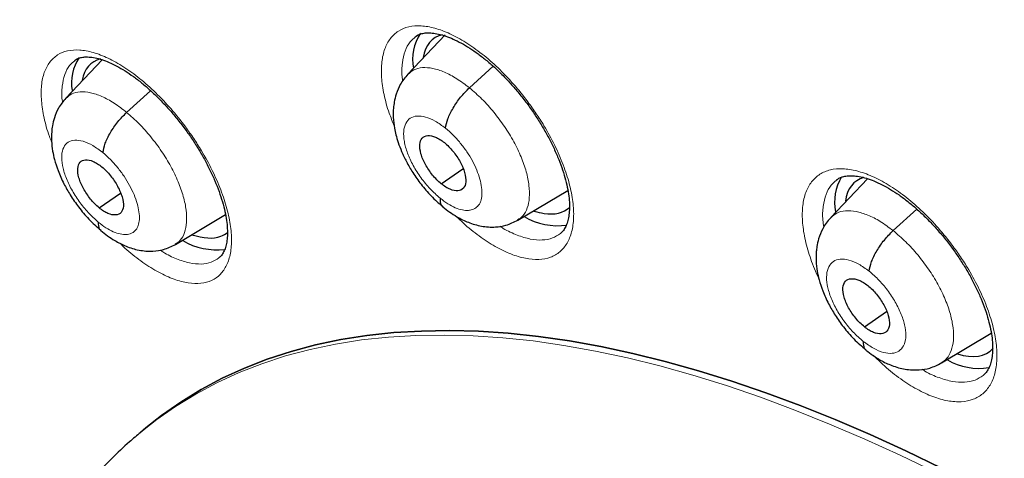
# Model space of a CAD drawing. Header units: millimetres. Extents: x 8 to 2236, y 12 to 2208.
# Tile 142 of 165: x 2022 to 2035, y 879 to 885. Entities that reach past the tile are written whole.
import ezdxf

# ---------------------------------------------------------------- set-up
doc = ezdxf.new("R2010")
doc.units = ezdxf.units.MM

msp = doc.modelspace()

# ---------------------------------------------------------------- linework, layer by layer
at = {"color": 7, "linetype": 'Continuous', "lineweight": 30}
for p, q in [((2027.654, 884.734), (2027.135, 884.185)), ((2022.886, 884.385), (2022.381, 883.852)), ((2027.99, 883.995), (2028.321, 884.295)), ((2023.225, 883.653), (2023.559, 883.955)), ((2027.598, 882.66), (2027.9, 882.87)), ((2033.525, 882.73), (2033.013, 882.189)), ((2022.843, 882.325), (2023.139, 882.531)), ((2028.662, 882.154), (2029.357, 882.568)), ((2023.903, 881.816), (2024.599, 882.231)), ((2033.879, 882.008), (2034.209, 882.307)), ((2033.481, 880.668), (2033.788, 880.882)), ((2034.551, 880.167), (2035.243, 880.58)), ((2023.492, 879.262), (2023.417, 879.2))]:
    msp.add_line(p, q, dxfattribs=at)
at = {"color": 252, "linetype": 'Continuous', "lineweight": 0, "flags": 128}
msp.add_lwpolyline([(2023.419, 879.201), (2023.633, 879.371), (2023.903, 879.561), (2024.186, 879.734), (2024.48, 879.892), (2024.787, 880.032), (2025.105, 880.156), (2025.435, 880.264), (2025.776, 880.355), (2026.128, 880.429), (2026.491, 880.486), (2026.864, 880.526), (2027.247, 880.549), (2027.64, 880.555), (2028.043, 880.544), (2028.454, 880.517), (2028.875, 880.472), (2029.303, 880.41), (2029.74, 880.332), (2030.185, 880.237), (2030.637, 880.125), (2031.096, 879.996), (2031.562, 879.851), (2032.034, 879.689), (2032.513, 879.511), (2032.996, 879.317), (2033.485, 879.107), (2033.979, 878.882), (2034.477, 878.64)], dxfattribs=at)
at = {"color": 7, "linetype": 'Continuous', "lineweight": 30, "flags": 128}
for points in [[(2023.492, 879.262), (2023.708, 879.434), (2023.978, 879.623), (2024.261, 879.797), (2024.555, 879.954), (2024.862, 880.095), (2025.18, 880.219), (2025.51, 880.326), (2025.851, 880.417), (2026.203, 880.491), (2026.566, 880.548), (2026.939, 880.588), (2027.322, 880.611), (2027.715, 880.617), (2028.118, 880.607), (2028.529, 880.579), (2028.95, 880.534), (2029.379, 880.472), (2029.816, 880.394), (2030.26, 880.299), (2030.712, 880.187), (2031.172, 880.058), (2031.638, 879.913), (2032.11, 879.751), (2032.588, 879.573), (2033.072, 879.379), (2033.56, 879.169), (2034.054, 878.943), (2034.552, 878.702)], [(2034.552, 878.702), (2034.054, 878.943), (2033.56, 879.169), (2033.072, 879.379), (2032.588, 879.573), (2032.11, 879.751), (2031.638, 879.913), (2031.172, 880.058), (2030.712, 880.187), (2030.26, 880.299), (2029.816, 880.394), (2029.379, 880.472), (2028.95, 880.534), (2028.529, 880.579), (2028.118, 880.607), (2027.715, 880.617), (2027.322, 880.611), (2026.939, 880.588), (2026.566, 880.548), (2026.203, 880.491), (2025.851, 880.417), (2025.51, 880.326), (2025.18, 880.219), (2024.862, 880.095), (2024.555, 879.954), (2024.261, 879.797), (2023.978, 879.623), (2023.708, 879.434), (2023.492, 879.262)]]:
    msp.add_lwpolyline(points, dxfattribs=at)
at = {"color": 7, "linetype": 'Continuous', "lineweight": 30}
for centre, radius, start, end in [((2027.861, 884.39), 0.661, 146.6516, 190.7802), ((2023.104, 884.062), 0.645, 146.8309, 189.4084), ((2033.753, 882.402), 0.688, 149.0555, 191.0771), ((2029.214, 882.993), 0.917, 239.537, 278.2154), ((2024.482, 882.687), 0.947, 239.8349, 276.4142), ((2035.076, 880.983), 0.892, 240.3363, 278.6731)]:
    msp.add_arc(centre, radius, start, end, dxfattribs=at)
for centre, major_axis, ratio, start_param, end_param in [((2028.422, 883.493), (-0.94, 1.178), 0.45508, 6.072121, 6.676623), ((2023.679, 883.158), (-0.943, 1.178), 0.454182, 6.085043, 6.652503), ((2034.29, 881.509), (-0.938, 1.177), 0.456569, 6.089863, 6.693715), ((2028.422, 883.493), (-0.94, 1.178), 0.45508, 2.537201, 2.681884), ((2028.422, 883.493), (-0.94, 1.178), 0.45508, 2.681884, 3.178829), ((2023.679, 883.158), (-0.943, 1.178), 0.454182, 2.519229, 2.993886), ((2023.679, 883.158), (-0.943, 1.178), 0.454182, 2.993886, 3.157966), ((2034.29, 881.509), (-0.938, 1.177), 0.456569, 2.554722, 3.222486)]:
    msp.add_ellipse(centre, major_axis=major_axis, ratio=ratio, start_param=start_param, end_param=end_param, dxfattribs=at)
for points, knots in [([(2010.485, 896.411), (2010.464, 896.392), (2010.335, 896.278), (2010.109, 896.054), (2009.809, 895.739), (2009.522, 895.409), (2009.247, 895.065), (2008.983, 894.708), (2008.732, 894.337), (2008.493, 893.952), (2008.267, 893.555), (2008.054, 893.144), (2007.853, 892.72), (2007.665, 892.283), (2007.489, 891.833), (2007.327, 891.371), (2007.178, 890.896), (2007.042, 890.41), (2006.919, 889.911), (2006.809, 889.401), (2006.713, 888.879), (2006.63, 888.346), (2006.561, 887.802), (2006.505, 887.247), (2006.463, 886.682), (2006.434, 886.106), (2006.418, 885.521), (2006.416, 884.925), (2006.427, 884.32), (2006.452, 883.706), (2006.49, 883.082), (2006.542, 882.45), (2006.607, 881.809), (2006.685, 881.16), (2006.777, 880.503), (2006.881, 879.838), (2006.999, 879.166), (2007.13, 878.486), (2007.274, 877.8), (2007.431, 877.106), (2007.601, 876.406), (2007.784, 875.7), (2007.979, 874.988), (2008.187, 874.271), (2008.408, 873.547), (2008.641, 872.819), (2008.886, 872.086), (2009.144, 871.349), (2009.413, 870.607), (2009.695, 869.861), (2009.989, 869.112), (2010.295, 868.359), (2010.612, 867.603), (2010.941, 866.844), (2011.281, 866.082), (2011.633, 865.318), (2011.996, 864.553), (2012.37, 863.785), (2012.754, 863.017), (2013.15, 862.247), (2013.556, 861.476), (2013.972, 860.705), (2014.399, 859.934), (2014.836, 859.163), (2015.282, 858.392), (2015.738, 857.622), (2016.204, 856.852), (2016.68, 856.085), (2017.164, 855.318), (2017.657, 854.554), (2018.16, 853.792), (2018.67, 853.032), (2019.19, 852.275), (2019.717, 851.521), (2020.253, 850.771), (2020.796, 850.024), (2021.347, 849.281), (2021.905, 848.542), (2022.47, 847.808), (2023.042, 847.078), (2023.621, 846.354), (2024.207, 845.635), (2024.798, 844.921), (2025.396, 844.214), (2026, 843.512), (2026.609, 842.817), (2027.223, 842.129), (2027.843, 841.448), (2028.467, 840.774), (2029.096, 840.108), (2029.729, 839.449), (2030.367, 838.799), (2031.008, 838.156), (2031.653, 837.522), (2032.301, 836.897), (2032.953, 836.282), (2033.541, 835.735), (2033.913, 835.398), (2034.066, 835.259)], [0, 0, 0, 0, 0.002012, 0.012365, 0.022721, 0.033085, 0.043456, 0.053839, 0.064233, 0.074642, 0.085064, 0.095502, 0.105955, 0.116422, 0.126904, 0.137401, 0.14791, 0.158431, 0.168963, 0.179505, 0.190055, 0.200613, 0.211177, 0.221747, 0.232321, 0.242899, 0.25348, 0.264063, 0.274647, 0.285232, 0.295818, 0.306404, 0.316989, 0.327574, 0.338159, 0.348742, 0.359324, 0.369905, 0.380485, 0.391063, 0.40164, 0.412215, 0.422789, 0.433362, 0.443933, 0.454503, 0.465071, 0.475638, 0.486204, 0.496769, 0.507332, 0.517894, 0.528455, 0.539015, 0.549574, 0.560132, 0.570688, 0.581244, 0.591799, 0.602354, 0.612907, 0.62346, 0.634012, 0.644563, 0.655114, 0.665665, 0.676214, 0.686763, 0.697312, 0.707861, 0.718409, 0.728956, 0.739504, 0.750051, 0.760597, 0.771144, 0.781691, 0.792237, 0.802783, 0.813329, 0.823875, 0.834421, 0.844968, 0.855514, 0.86606, 0.876606, 0.887153, 0.8977, 0.908247, 0.918794, 0.929342, 0.939889, 0.950438, 0.960986, 0.971535, 0.982085, 0.992635, 1, 1, 1, 1]), ([(2033.925, 892.828), (2034.038, 892.763), (2034.364, 892.573), (2034.907, 892.25), (2035.553, 891.853), (2036.201, 891.444), (2036.851, 891.021), (2037.502, 890.586), (2038.155, 890.139), (2038.808, 889.679), (2039.463, 889.208), (2040.117, 888.725), (2040.772, 888.23), (2041.426, 887.723), (2042.081, 887.205), (2042.734, 886.677), (2043.386, 886.137), (2044.038, 885.587), (2044.688, 885.027), (2045.336, 884.456), (2045.981, 883.875), (2046.625, 883.285), (2047.266, 882.685), (2047.905, 882.077), (2048.54, 881.459), (2049.172, 880.832), (2049.8, 880.197), (2050.424, 879.554), (2051.044, 878.903), (2051.66, 878.245), (2052.272, 877.578), (2052.878, 876.905), (2053.479, 876.225), (2054.075, 875.539), (2054.665, 874.846), (2055.25, 874.147), (2055.828, 873.442), (2056.4, 872.732), (2056.965, 872.017), (2057.524, 871.297), (2058.076, 870.572), (2058.62, 869.843), (2059.157, 869.11), (2059.686, 868.374), (2060.207, 867.634), (2060.721, 866.891), (2061.225, 866.145), (2061.722, 865.397), (2062.209, 864.647), (2062.688, 863.894), (2063.158, 863.141), (2063.618, 862.386), (2064.069, 861.63), (2064.51, 860.873), (2064.941, 860.117), (2065.362, 859.36), (2065.773, 858.603), (2066.174, 857.848), (2066.564, 857.093), (2066.943, 856.339), (2067.312, 855.587), (2067.669, 854.837), (2068.016, 854.089), (2068.351, 853.344), (2068.675, 852.601), (2068.987, 851.861), (2069.288, 851.125), (2069.576, 850.393), (2069.853, 849.665), (2070.118, 848.94), (2070.371, 848.221), (2070.612, 847.506), (2070.84, 846.797), (2071.056, 846.093), (2071.26, 845.395), (2071.451, 844.704), (2071.629, 844.018), (2071.795, 843.339), (2071.948, 842.667), (2072.089, 842.003), (2072.216, 841.346), (2072.331, 840.696), (2072.433, 840.055), (2072.521, 839.422), (2072.597, 838.798), (2072.66, 838.182), (2072.71, 837.575), (2072.748, 836.978), (2072.772, 836.391), (2072.783, 835.813), (2072.781, 835.245), (2072.767, 834.688), (2072.739, 834.141), (2072.699, 833.604), (2072.646, 833.079), (2072.58, 832.564), (2072.501, 832.061), (2072.41, 831.569), (2072.306, 831.089), (2072.189, 830.621), (2072.06, 830.165), (2071.918, 829.72), (2071.764, 829.288), (2071.598, 828.868), (2071.419, 828.461), (2071.228, 828.066), (2071.024, 827.684), (2070.808, 827.315), (2070.58, 826.959), (2070.34, 826.616), (2070.088, 826.286), (2069.823, 825.97), (2069.547, 825.666), (2069.258, 825.378), (2069.059, 825.19), (2068.953, 825.102), (2068.952, 825.101)], [0, 0, 0, 0, 0.0046691, 0.0135353, 0.0224026, 0.031271, 0.0401406, 0.0490113, 0.057883, 0.0667558, 0.0756295, 0.0845042, 0.0933798, 0.1022562, 0.1111335, 0.1200115, 0.1288903, 0.1377698, 0.1466499, 0.1555307, 0.164412, 0.1732939, 0.1821764, 0.1910593, 0.1999426, 0.2088264, 0.2177105, 0.226595, 0.2354798, 0.2443649, 0.2532503, 0.2621358, 0.2710216, 0.2799075, 0.2887935, 0.2976797, 0.3065659, 0.3154521, 0.3243384, 0.3332246, 0.3421108, 0.3509969, 0.3598829, 0.3687687, 0.3776544, 0.3865399, 0.3954251, 0.4043101, 0.4131948, 0.4220791, 0.4309631, 0.4398467, 0.4487298, 0.4576125, 0.4664947, 0.4753764, 0.4842575, 0.493138, 0.5020179, 0.510897, 0.5197755, 0.5286532, 0.5375301, 0.5464062, 0.5552814, 0.5641556, 0.5730289, 0.5819012, 0.5907725, 0.5996426, 0.6085117, 0.6173795, 0.6262462, 0.6351116, 0.6439758, 0.6528387, 0.6617002, 0.6705605, 0.6794194, 0.6882769, 0.6971332, 0.7059882, 0.7148419, 0.7236945, 0.732546, 0.7413965, 0.7502461, 0.7590952, 0.7679438, 0.7767922, 0.7856407, 0.7944896, 0.8033394, 0.8121904, 0.8210433, 0.8298988, 0.8387576, 0.8476204, 0.8564883, 0.8653622, 0.8742432, 0.8831324, 0.8920312, 0.9009406, 0.909862, 0.9187964, 0.9277449, 0.9367083, 0.9456873, 0.9546819, 0.9636921, 0.9727171, 0.9817557, 0.9908062, 0.9998664, 1, 1, 1, 1]), ([(2027.237, 884.705), (2027.247, 884.712), (2027.269, 884.73), (2027.313, 884.747), (2027.374, 884.76), (2027.449, 884.761), (2027.536, 884.75), (2027.633, 884.726), (2027.738, 884.687), (2027.848, 884.635), (2027.964, 884.569), (2028.081, 884.49), (2028.201, 884.399), (2028.322, 884.296), (2028.443, 884.181), (2028.562, 884.055), (2028.678, 883.921), (2028.788, 883.781), (2028.892, 883.635), (2028.986, 883.487), (2029.073, 883.337), (2029.15, 883.186), (2029.217, 883.036), (2029.274, 882.888), (2029.319, 882.746), (2029.352, 882.612), (2029.373, 882.487), (2029.382, 882.374), (2029.38, 882.273), (2029.368, 882.184), (2029.348, 882.108), (2029.321, 882.046), (2029.29, 881.999), (2029.266, 881.978), (2029.254, 881.968)], [0, 0, 0, 0, 0.024186, 0.057368, 0.088162, 0.121004, 0.152647, 0.183931, 0.215156, 0.246363, 0.277504, 0.308426, 0.339158, 0.37051, 0.402268, 0.434313, 0.466501, 0.498655, 0.530642, 0.562285, 0.593842, 0.625665, 0.657646, 0.689625, 0.721423, 0.752897, 0.783941, 0.814371, 0.844526, 0.875104, 0.905972, 0.937335, 0.969724, 1, 1, 1, 1]), ([(2022.502, 884.374), (2022.51, 884.381), (2022.53, 884.397), (2022.57, 884.413), (2022.628, 884.425), (2022.699, 884.426), (2022.784, 884.414), (2022.878, 884.39), (2022.98, 884.352), (2023.088, 884.299), (2023.202, 884.233), (2023.318, 884.155), (2023.437, 884.063), (2023.556, 883.96), (2023.676, 883.845), (2023.795, 883.719), (2023.911, 883.585), (2024.021, 883.444), (2024.124, 883.299), (2024.22, 883.151), (2024.307, 883.001), (2024.385, 882.85), (2024.453, 882.699), (2024.511, 882.551), (2024.558, 882.409), (2024.593, 882.274), (2024.615, 882.149), (2024.626, 882.036), (2024.627, 881.935), (2024.617, 881.846), (2024.599, 881.77), (2024.574, 881.709), (2024.544, 881.66), (2024.52, 881.639), (2024.508, 881.628)], [0, 0, 0, 0, 0.022389, 0.055759, 0.086456, 0.119222, 0.150698, 0.181827, 0.212924, 0.244048, 0.275146, 0.306063, 0.33676, 0.36807, 0.399794, 0.431816, 0.463993, 0.496152, 0.528154, 0.559832, 0.591366, 0.623163, 0.655125, 0.687094, 0.718888, 0.750361, 0.781399, 0.811827, 0.841889, 0.872331, 0.903009, 0.934094, 0.966078, 1, 1, 1, 1]), ([(2027.132, 884.184), (2027.095, 884.138), (2027.028, 884.056), (2026.973, 883.919), (2026.945, 883.807), (2026.931, 883.697), (2026.929, 883.576), (2026.943, 883.453), (2026.968, 883.337), (2027, 883.229), (2027.047, 883.104), (2027.114, 882.963), (2027.204, 882.809), (2027.319, 882.647), (2027.459, 882.482), (2027.564, 882.39), (2027.619, 882.343)], [0, 0, 0, 0, 0.091267, 0.164716, 0.220703, 0.259893, 0.323785, 0.399587, 0.446141, 0.500948, 0.563902, 0.634923, 0.714034, 0.80121, 0.896402, 1, 1, 1, 1]), ([(2027.657, 883.433), (2027.665, 883.475), (2027.681, 883.56), (2027.76, 883.714), (2027.864, 883.868), (2027.948, 883.953), (2027.99, 883.995)], [0, 0, 0, 0, 0.248695, 0.499614, 0.750768, 1, 1, 1, 1]), ([(2022.379, 883.851), (2022.343, 883.806), (2022.277, 883.725), (2022.222, 883.589), (2022.194, 883.478), (2022.18, 883.367), (2022.179, 883.248), (2022.193, 883.12), (2022.223, 882.986), (2022.272, 882.835), (2022.346, 882.669), (2022.443, 882.497), (2022.559, 882.33), (2022.701, 882.158), (2022.809, 882.063), (2022.865, 882.013)], [0, 0, 0, 0, 0.090969, 0.164448, 0.220753, 0.260487, 0.323468, 0.393439, 0.453812, 0.530755, 0.623926, 0.704433, 0.793955, 0.89237, 1, 1, 1, 1]), ([(2022.896, 883.093), (2022.903, 883.135), (2022.919, 883.219), (2022.996, 883.373), (2023.099, 883.526), (2023.183, 883.611), (2023.225, 883.653)], [0, 0, 0, 0, 0.2491669, 0.4997783, 0.7505454, 1, 1, 1, 1]), ([(2027.598, 882.66), (2027.577, 882.678), (2027.535, 882.714), (2027.457, 882.803), (2027.374, 882.927), (2027.308, 883.08), (2027.293, 883.212), (2027.325, 883.304), (2027.405, 883.34), (2027.497, 883.321), (2027.579, 883.28), (2027.621, 883.248), (2027.642, 883.232)], [0, 0, 0, 0, 0.062837, 0.125536, 0.250822, 0.375529, 0.500015, 0.624486, 0.749181, 0.874468, 0.937166, 1, 1, 1, 1]), ([(2027.642, 883.232), (2027.663, 883.214), (2027.704, 883.178), (2027.782, 883.09), (2027.866, 882.965), (2027.931, 882.812), (2027.947, 882.68), (2027.914, 882.588), (2027.834, 882.553), (2027.742, 882.571), (2027.661, 882.612), (2027.619, 882.644), (2027.598, 882.66)], [0, 0, 0, 0, 0.062837, 0.125536, 0.250823, 0.37553, 0.500016, 0.624487, 0.749181, 0.874468, 0.937166, 1, 1, 1, 1]), ([(2022.843, 882.325), (2022.822, 882.344), (2022.781, 882.38), (2022.704, 882.469), (2022.62, 882.594), (2022.554, 882.747), (2022.538, 882.878), (2022.569, 882.969), (2022.648, 883.003), (2022.739, 882.984), (2022.819, 882.942), (2022.861, 882.91), (2022.882, 882.894)], [0, 0, 0, 0, 0.062838, 0.12554, 0.250831, 0.375533, 0.500015, 0.624483, 0.749172, 0.874463, 0.937165, 1, 1, 1, 1]), ([(2022.882, 882.894), (2022.903, 882.876), (2022.944, 882.839), (2023.021, 882.75), (2023.105, 882.625), (2023.171, 882.473), (2023.187, 882.342), (2023.156, 882.25), (2023.077, 882.216), (2022.986, 882.235), (2022.906, 882.277), (2022.864, 882.309), (2022.843, 882.325)], [0, 0, 0, 0, 0.062838, 0.125541, 0.250832, 0.375533, 0.500015, 0.624483, 0.749172, 0.874463, 0.937165, 1, 1, 1, 1]), ([(2033.092, 882.713), (2033.103, 882.721), (2033.127, 882.74), (2033.174, 882.759), (2033.239, 882.772), (2033.316, 882.774), (2033.406, 882.763), (2033.506, 882.739), (2033.612, 882.701), (2033.725, 882.649), (2033.842, 882.584), (2033.962, 882.506), (2034.083, 882.415), (2034.205, 882.312), (2034.328, 882.197), (2034.448, 882.072), (2034.565, 881.939), (2034.676, 881.799), (2034.779, 881.654), (2034.874, 881.507), (2034.96, 881.358), (2035.037, 881.207), (2035.104, 881.057), (2035.16, 880.91), (2035.204, 880.769), (2035.236, 880.635), (2035.256, 880.511), (2035.264, 880.399), (2035.261, 880.298), (2035.248, 880.209), (2035.227, 880.132), (2035.197, 880.07), (2035.165, 880.023), (2035.141, 880.002), (2035.129, 879.993)], [0, 0, 0, 0, 0.025567, 0.058546, 0.089389, 0.122263, 0.154031, 0.185442, 0.216769, 0.248048, 0.279236, 0.310047, 0.340954, 0.372345, 0.404134, 0.436196, 0.468391, 0.500535, 0.532503, 0.56411, 0.59568, 0.627513, 0.659501, 0.691481, 0.723275, 0.754744, 0.785784, 0.816047, 0.846471, 0.877169, 0.908215, 0.939841, 0.972613, 1, 1, 1, 1]), ([(2027.582, 882.46), (2027.582, 882.423), (2027.582, 882.37), (2027.614, 882.351), (2027.624, 882.345)], [0, 0, 0, 0, 0.687455, 1, 1, 1, 1]), ([(2027.619, 882.339), (2027.683, 882.29), (2027.8, 882.202), (2027.981, 882.117), (2028.152, 882.064), (2028.339, 882.052), (2028.512, 882.079), (2028.609, 882.127), (2028.662, 882.154)], [0, 0, 0, 0, 0.197608, 0.353502, 0.527374, 0.699387, 0.833102, 1, 1, 1, 1]), ([(2022.83, 882.127), (2022.83, 882.091), (2022.83, 882.039), (2022.861, 882.021), (2022.87, 882.016)], [0, 0, 0, 0, 0.70656, 1, 1, 1, 1]), ([(2033.011, 882.188), (2032.989, 882.162), (2032.947, 882.115), (2032.889, 882.017), (2032.845, 881.908), (2032.82, 881.799), (2032.808, 881.695), (2032.806, 881.581), (2032.82, 881.45), (2032.851, 881.312), (2032.901, 881.161), (2032.975, 880.996), (2033.073, 880.826), (2033.19, 880.66), (2033.335, 880.49), (2033.445, 880.396), (2033.502, 880.347)], [0, 0, 0, 0, 0.052024, 0.098361, 0.174026, 0.227808, 0.261477, 0.324329, 0.397816, 0.457922, 0.534245, 0.626561, 0.706344, 0.795132, 0.892882, 1, 1, 1, 1]), ([(2022.865, 882.009), (2022.929, 881.96), (2023.044, 881.872), (2023.223, 881.784), (2023.392, 881.73), (2023.579, 881.716), (2023.752, 881.741), (2023.849, 881.789), (2023.904, 881.816)], [0, 0, 0, 0, 0.196805, 0.352161, 0.525404, 0.697504, 0.831918, 1, 1, 1, 1]), ([(2033.545, 881.444), (2033.553, 881.487), (2033.57, 881.572), (2033.649, 881.727), (2033.753, 881.881), (2033.837, 881.966), (2033.879, 882.008)], [0, 0, 0, 0, 0.248301, 0.499484, 0.750961, 1, 1, 1, 1]), ([(2033.481, 880.668), (2033.46, 880.686), (2033.418, 880.721), (2033.339, 880.81), (2033.255, 880.934), (2033.189, 881.087), (2033.174, 881.219), (2033.208, 881.312), (2033.289, 881.348), (2033.382, 881.331), (2033.465, 881.29), (2033.507, 881.259), (2033.528, 881.243)], [0, 0, 0, 0, 0.062836, 0.125532, 0.250814, 0.375523, 0.500009, 0.624486, 0.749187, 0.874471, 0.937166, 1, 1, 1, 1]), ([(2033.528, 881.243), (2033.549, 881.225), (2033.591, 881.189), (2033.67, 881.101), (2033.754, 880.977), (2033.82, 880.824), (2033.835, 880.692), (2033.801, 880.599), (2033.72, 880.563), (2033.627, 880.58), (2033.544, 880.62), (2033.502, 880.652), (2033.481, 880.668)], [0, 0, 0, 0, 0.0628363, 0.1255318, 0.2508151, 0.3755243, 0.50001, 0.6244866, 0.7491877, 0.8744708, 0.9371657, 1, 1, 1, 1]), ([(2033.464, 880.467), (2033.464, 880.43), (2033.464, 880.375), (2033.496, 880.356), (2033.506, 880.35)], [0, 0, 0, 0, 0.670817, 1, 1, 1, 1]), ([(2033.501, 880.343), (2033.567, 880.295), (2033.685, 880.208), (2033.868, 880.124), (2034.042, 880.073), (2034.229, 880.064), (2034.402, 880.092), (2034.498, 880.14), (2034.552, 880.167)], [0, 0, 0, 0, 0.198226, 0.354492, 0.52877, 0.700716, 0.833947, 1, 1, 1, 1]), ([(2023.421, 879.2), (2023.368, 879.156), (2023.229, 879.041), (2023.016, 878.838), (2022.78, 878.592), (2022.558, 878.333), (2022.348, 878.06), (2022.15, 877.773), (2021.964, 877.473), (2021.792, 877.16), (2021.632, 876.834), (2021.485, 876.494), (2021.352, 876.141), (2021.232, 875.776), (2021.125, 875.398), (2021.033, 875.008), (2020.955, 874.607), (2020.891, 874.194), (2020.841, 873.77), (2020.805, 873.335), (2020.784, 872.89), (2020.777, 872.436), (2020.785, 871.973), (2020.806, 871.5), (2020.842, 871.02), (2020.892, 870.532), (2020.955, 870.036), (2021.033, 869.533), (2021.123, 869.023), (2021.228, 868.507), (2021.346, 867.986), (2021.477, 867.458), (2021.62, 866.926), (2021.777, 866.388), (2021.947, 865.846), (2022.129, 865.299), (2022.323, 864.749), (2022.53, 864.196), (2022.748, 863.639), (2022.979, 863.079), (2023.221, 862.518), (2023.475, 861.954), (2023.739, 861.388), (2024.015, 860.821), (2024.302, 860.254), (2024.6, 859.686), (2024.907, 859.117), (2025.225, 858.549), (2025.553, 857.982), (2025.891, 857.415), (2026.238, 856.85), (2026.594, 856.287), (2026.959, 855.726), (2027.333, 855.168), (2027.716, 854.612), (2028.106, 854.06), (2028.505, 853.512), (2028.911, 852.967), (2029.324, 852.427), (2029.744, 851.892), (2030.171, 851.363), (2030.605, 850.838), (2031.045, 850.32), (2031.49, 849.808), (2031.941, 849.303), (2032.397, 848.805), (2032.858, 848.314), (2033.324, 847.831), (2033.794, 847.356), (2034.267, 846.89), (2034.745, 846.432), (2035.225, 845.983), (2035.7, 845.552), (2036.015, 845.275), (2036.169, 845.14)], [0, 0, 0, 0, 0.0078937, 0.0209482, 0.0340147, 0.0471103, 0.0602513, 0.073452, 0.0867251, 0.1000806, 0.1135259, 0.1270655, 0.1407006, 0.1544299, 0.1682492, 0.1821522, 0.1961308, 0.2101759, 0.2242776, 0.2384261, 0.2526121, 0.2668267, 0.281062, 0.2953113, 0.3095685, 0.323829, 0.3380876, 0.3523414, 0.3665884, 0.3808268, 0.3950556, 0.4092739, 0.4234814, 0.4376778, 0.451863, 0.4660374, 0.480201, 0.4943543, 0.5084977, 0.5226315, 0.5367563, 0.5508726, 0.5649808, 0.5790815, 0.5931752, 0.6072623, 0.6213434, 0.6354189, 0.6494893, 0.663555, 0.6776166, 0.6916743, 0.7057287, 0.7197801, 0.733829, 0.7478758, 0.7619208, 0.7759645, 0.7900071, 0.8040492, 0.818091, 0.8321329, 0.8461753, 0.8602184, 0.8742626, 0.8883083, 0.902356, 0.916406, 0.9304587, 0.9445144, 0.9585737, 0.972637, 0.9867047, 1, 1, 1, 1])]:
    msp.add_open_spline(points, degree=3, knots=knots, dxfattribs=at)
at = {"color": 252, "linetype": 'Continuous', "lineweight": 0}
for points, knots in [([(2026.945, 883.465), (2026.92, 883.524), (2026.859, 883.675), (2026.798, 883.904), (2026.763, 884.145), (2026.766, 884.36), (2026.808, 884.542), (2026.885, 884.687), (2026.998, 884.791), (2027.142, 884.851), (2027.314, 884.864), (2027.507, 884.832), (2027.718, 884.753), (2027.939, 884.633), (2028.165, 884.471), (2028.389, 884.276), (2028.605, 884.05), (2028.781, 883.832), (2028.92, 883.636), (2029.049, 883.435), (2029.18, 883.194), (2029.299, 882.92), (2029.384, 882.656), (2029.434, 882.407), (2029.444, 882.182), (2029.417, 881.986), (2029.352, 881.827), (2029.253, 881.707), (2029.12, 881.631), (2028.958, 881.599), (2028.772, 881.615), (2028.568, 881.676), (2028.35, 881.781), (2028.125, 881.929), (2027.943, 882.072), (2027.84, 882.175), (2027.81, 882.205)], [0, 0, 0, 0, 0.02041, 0.051392, 0.082376, 0.11336, 0.144327, 0.175294, 0.206233, 0.237172, 0.268083, 0.298994, 0.329891, 0.360788, 0.391689, 0.422591, 0.453515, 0.484438, 0.503753, 0.523067, 0.554051, 0.585035, 0.616019, 0.647004, 0.677984, 0.708965, 0.739924, 0.770882, 0.801812, 0.832741, 0.863646, 0.894551, 0.925447, 0.956343, 0.98725, 1, 1, 1, 1]), ([(2027.24, 884.703), (2027.214, 884.682), (2027.153, 884.633), (2027.091, 884.511), (2027.054, 884.347), (2027.046, 884.203), (2027.06, 884.11), (2027.063, 884.089)], [0, 0, 0, 0, 0.180491, 0.429511, 0.678531, 0.927706, 1, 1, 1, 1]), ([(2022.183, 883.241), (2022.172, 883.267), (2022.124, 883.384), (2022.073, 883.581), (2022.035, 883.82), (2022.036, 884.034), (2022.075, 884.214), (2022.15, 884.358), (2022.26, 884.459), (2022.4, 884.517), (2022.569, 884.528), (2022.759, 884.494), (2022.966, 884.413), (2023.184, 884.291), (2023.408, 884.128), (2023.63, 883.931), (2023.845, 883.704), (2024.021, 883.486), (2024.159, 883.289), (2024.288, 883.087), (2024.419, 882.846), (2024.539, 882.573), (2024.625, 882.309), (2024.676, 882.061), (2024.689, 881.838), (2024.664, 881.644), (2024.602, 881.486), (2024.506, 881.368), (2024.376, 881.294), (2024.218, 881.265), (2024.036, 881.283), (2023.834, 881.345), (2023.619, 881.452), (2023.397, 881.602), (2023.232, 881.733), (2023.144, 881.82), (2023.129, 881.835)], [0, 0, 0, 0, 0.009291, 0.040836, 0.072364, 0.103893, 0.135393, 0.166893, 0.198365, 0.229837, 0.261292, 0.292748, 0.324208, 0.355667, 0.387147, 0.418628, 0.450139, 0.481649, 0.501357, 0.521065, 0.5526, 0.584136, 0.615672, 0.647208, 0.678729, 0.710249, 0.74174, 0.773231, 0.804696, 0.836161, 0.867615, 0.89907, 0.930534, 0.961999, 0.993488, 1, 1, 1, 1]), ([(2022.504, 884.372), (2022.479, 884.352), (2022.42, 884.304), (2022.36, 884.183), (2022.326, 884.021), (2022.319, 883.886), (2022.333, 883.802), (2022.335, 883.789)], [0, 0, 0, 0, 0.187024, 0.442922, 0.698821, 0.954969, 1, 1, 1, 1]), ([(2027.136, 884.183), (2027.162, 884.206), (2027.216, 884.255), (2027.334, 884.282), (2027.478, 884.272), (2027.64, 884.219), (2027.813, 884.13), (2027.931, 884.04), (2027.99, 883.995)], [0, 0, 0, 0, 0.14728, 0.317753, 0.488247, 0.658804, 0.829288, 1, 1, 1, 1]), ([(2027.99, 883.995), (2028.048, 883.945), (2028.166, 883.844), (2028.331, 883.658), (2028.481, 883.457), (2028.61, 883.246), (2028.713, 883.032), (2028.785, 882.825), (2028.823, 882.633), (2028.828, 882.462), (2028.799, 882.319), (2028.744, 882.212), (2028.685, 882.174), (2028.659, 882.157)], [0, 0, 0, 0, 0.0928821, 0.1856371, 0.2784321, 0.3711949, 0.4639457, 0.5566188, 0.6492451, 0.7419925, 0.8347366, 0.9273565, 1, 1, 1, 1]), ([(2022.383, 883.85), (2022.408, 883.872), (2022.46, 883.92), (2022.577, 883.946), (2022.719, 883.934), (2022.879, 883.88), (2023.05, 883.789), (2023.167, 883.698), (2023.225, 883.653)], [0, 0, 0, 0, 0.146409, 0.317057, 0.487724, 0.658456, 0.829116, 1, 1, 1, 1]), ([(2023.225, 883.653), (2023.283, 883.602), (2023.4, 883.501), (2023.564, 883.314), (2023.714, 883.113), (2023.843, 882.901), (2023.945, 882.688), (2024.018, 882.481), (2024.058, 882.29), (2024.063, 882.119), (2024.036, 881.978), (2023.983, 881.873), (2023.925, 881.835), (2023.9, 881.819)], [0, 0, 0, 0, 0.092941, 0.185758, 0.278613, 0.371436, 0.464248, 0.556981, 0.649667, 0.742475, 0.83528, 0.92796, 1, 1, 1, 1]), ([(2027.582, 882.46), (2027.535, 882.502), (2027.441, 882.585), (2027.312, 882.744), (2027.204, 882.914), (2027.125, 883.087), (2027.079, 883.251), (2027.07, 883.393), (2027.099, 883.505), (2027.163, 883.579), (2027.258, 883.61), (2027.378, 883.595), (2027.514, 883.539), (2027.61, 883.468), (2027.657, 883.433)], [0, 0, 0, 0, 0.083333, 0.166663, 0.249999, 0.333334, 0.416669, 0.499998, 0.58333, 0.666662, 0.749996, 0.83333, 0.916664, 1, 1, 1, 1]), ([(2027.657, 883.433), (2027.693, 883.402), (2027.764, 883.341), (2027.864, 883.228), (2027.955, 883.107), (2028.033, 882.979), (2028.095, 882.85), (2028.138, 882.724), (2028.162, 882.607), (2028.167, 882.502), (2028.153, 882.426), (2028.133, 882.386), (2028.122, 882.368), (2028.115, 882.36), (2028.11, 882.354), (2028.103, 882.346), (2028.09, 882.333), (2028.065, 882.315), (2028.034, 882.3), (2028.004, 882.293), (2027.96, 882.287), (2027.893, 882.292), (2027.795, 882.323), (2027.69, 882.377), (2027.618, 882.432), (2027.582, 882.46)], [0, 0, 0, 0, 0.062597, 0.124977, 0.187336, 0.24963, 0.311866, 0.374271, 0.436883, 0.499531, 0.562176, 0.597218, 0.606395, 0.615568, 0.624737, 0.626485, 0.642138, 0.673407, 0.706553, 0.73092, 0.749877, 0.812377, 0.874896, 0.93737, 1, 1, 1, 1]), ([(2022.83, 882.127), (2022.783, 882.169), (2022.689, 882.253), (2022.561, 882.413), (2022.454, 882.583), (2022.374, 882.756), (2022.327, 882.918), (2022.317, 883.06), (2022.344, 883.171), (2022.407, 883.244), (2022.5, 883.274), (2022.619, 883.258), (2022.754, 883.199), (2022.848, 883.128), (2022.896, 883.093)], [0, 0, 0, 0, 0.083334, 0.166666, 0.249998, 0.333329, 0.416665, 0.5, 0.583333, 0.666663, 0.75, 0.833335, 0.916666, 1, 1, 1, 1]), ([(2022.896, 883.093), (2022.931, 883.062), (2023.001, 883), (2023.101, 882.887), (2023.191, 882.765), (2023.269, 882.637), (2023.331, 882.508), (2023.375, 882.383), (2023.4, 882.266), (2023.405, 882.162), (2023.392, 882.087), (2023.373, 882.047), (2023.362, 882.03), (2023.355, 882.021), (2023.35, 882.016), (2023.343, 882.008), (2023.327, 881.991), (2023.298, 881.971), (2023.258, 881.958), (2023.208, 881.951), (2023.137, 881.957), (2023.04, 881.989), (2022.936, 882.044), (2022.865, 882.099), (2022.83, 882.127)], [0, 0, 0, 0, 0.062596, 0.124978, 0.187338, 0.249634, 0.311871, 0.374278, 0.436894, 0.499544, 0.562189, 0.597232, 0.606409, 0.615582, 0.624751, 0.626544, 0.642255, 0.687303, 0.720975, 0.749872, 0.812374, 0.874895, 0.937371, 1, 1, 1, 1]), ([(2032.846, 881.342), (2032.841, 881.353), (2032.79, 881.455), (2032.72, 881.646), (2032.646, 881.906), (2032.613, 882.146), (2032.617, 882.362), (2032.66, 882.546), (2032.74, 882.693), (2032.856, 882.799), (2033.002, 882.861), (2033.177, 882.876), (2033.373, 882.846), (2033.587, 882.77), (2033.811, 882.652), (2034.04, 882.493), (2034.267, 882.299), (2034.485, 882.075), (2034.663, 881.859), (2034.803, 881.664), (2034.933, 881.464), (2035.064, 881.224), (2035.185, 880.951), (2035.269, 880.686), (2035.318, 880.437), (2035.328, 880.211), (2035.299, 880.014), (2035.233, 879.853), (2035.13, 879.731), (2034.995, 879.653), (2034.83, 879.619), (2034.641, 879.633), (2034.434, 879.691), (2034.212, 879.794), (2033.985, 879.939), (2033.777, 880.1), (2033.652, 880.225), (2033.6, 880.276)], [0, 0, 0, 0, 0.003521, 0.033772, 0.064023, 0.094292, 0.124562, 0.154832, 0.185102, 0.215354, 0.245607, 0.275831, 0.306055, 0.336253, 0.366451, 0.396637, 0.426822, 0.457013, 0.487204, 0.506035, 0.524866, 0.555129, 0.585392, 0.615654, 0.645917, 0.676189, 0.70646, 0.736727, 0.766993, 0.797237, 0.827481, 0.857697, 0.887912, 0.918104, 0.948296, 0.978481, 1, 1, 1, 1]), ([(2033.095, 882.711), (2033.068, 882.69), (2033.005, 882.639), (2032.942, 882.515), (2032.903, 882.35), (2032.894, 882.195), (2032.911, 882.09), (2032.916, 882.058)], [0, 0, 0, 0, 0.174266, 0.414147, 0.654029, 0.893917, 1, 1, 1, 1]), ([(2033.014, 882.187), (2033.04, 882.21), (2033.096, 882.261), (2033.216, 882.289), (2033.362, 882.28), (2033.526, 882.229), (2033.7, 882.142), (2033.82, 882.053), (2033.879, 882.008)], [0, 0, 0, 0, 0.148097, 0.318406, 0.488737, 0.65913, 0.82945, 1, 1, 1, 1]), ([(2028.414, 882.07), (2028.429, 882.059), (2028.511, 882.005), (2028.655, 881.941), (2028.838, 881.884), (2029.004, 881.871), (2029.146, 881.896), (2029.219, 881.945), (2029.254, 881.968)], [0, 0, 0, 0, 0.044066, 0.238205, 0.432393, 0.62658, 0.820926, 1, 1, 1, 1]), ([(2033.879, 882.008), (2033.938, 881.958), (2034.057, 881.858), (2034.223, 881.673), (2034.375, 881.473), (2034.505, 881.262), (2034.608, 881.049), (2034.68, 880.842), (2034.718, 880.65), (2034.722, 880.478), (2034.691, 880.334), (2034.635, 880.227), (2034.575, 880.187), (2034.549, 880.17)], [0, 0, 0, 0, 0.0928361, 0.1855445, 0.2782931, 0.3710095, 0.4637137, 0.5563403, 0.6489193, 0.7416194, 0.8343174, 0.9268925, 1, 1, 1, 1]), ([(2023.69, 881.738), (2023.703, 881.729), (2023.782, 881.675), (2023.922, 881.611), (2024.102, 881.552), (2024.265, 881.537), (2024.404, 881.559), (2024.474, 881.607), (2024.508, 881.63)], [0, 0, 0, 0, 0.03975, 0.2351103, 0.4303982, 0.6256854, 0.8210314, 1, 1, 1, 1]), ([(2033.464, 880.467), (2033.417, 880.508), (2033.321, 880.591), (2033.192, 880.749), (2033.083, 880.919), (2033.003, 881.092), (2032.958, 881.255), (2032.949, 881.398), (2032.979, 881.511), (2033.044, 881.586), (2033.141, 881.618), (2033.262, 881.605), (2033.4, 881.549), (2033.497, 881.479), (2033.545, 881.444)], [0, 0, 0, 0, 0.083336, 0.166671, 0.250006, 0.333341, 0.416672, 0.500004, 0.583338, 0.666666, 0.750003, 0.833337, 0.916667, 1, 1, 1, 1]), ([(2033.545, 881.444), (2033.593, 881.403), (2033.688, 881.32), (2033.818, 881.162), (2033.926, 880.992), (2034.006, 880.819), (2034.052, 880.656), (2034.06, 880.513), (2034.03, 880.4), (2033.965, 880.325), (2033.868, 880.293), (2033.747, 880.306), (2033.609, 880.362), (2033.512, 880.432), (2033.464, 880.467)], [0, 0, 0, 0, 0.083333, 0.166663, 0.249998, 0.333333, 0.416668, 0.499997, 0.583329, 0.666662, 0.749996, 0.83333, 0.916664, 1, 1, 1, 1]), ([(2034.281, 880.078), (2034.294, 880.07), (2034.375, 880.018), (2034.519, 879.957), (2034.705, 879.902), (2034.874, 879.892), (2035.019, 879.919), (2035.094, 879.969), (2035.129, 879.993)], [0, 0, 0, 0, 0.03714, 0.232663, 0.428339, 0.624016, 0.819891, 1, 1, 1, 1])]:
    msp.add_open_spline(points, degree=3, knots=knots, dxfattribs=at)

doc.saveas('drawing.dxf')
